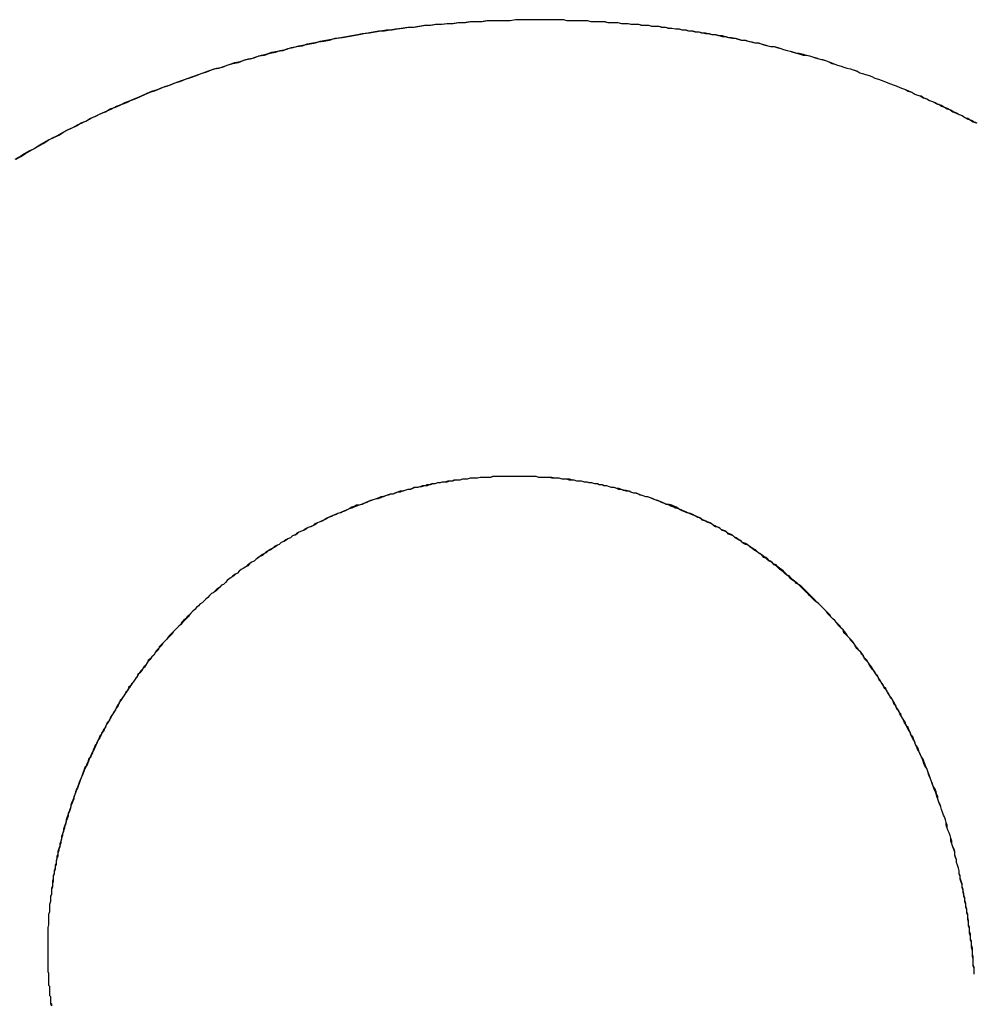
# Model space of a CAD drawing. Extents: x 214 to 2899, y -429 to 1714.
# Tile 43 of 80: x 1038.31 to 1039.33, y 586.29 to 587.35. Entities that reach past the tile are written whole.
import ezdxf

# ---------------------------------------------------------------- set-up
doc = ezdxf.new("R2010")
doc.units = 0
doc.linetypes.add('DURCHGEHEND', pattern=[0])
doc.layers.add('KF_PASSIO_SUB_12_FRONT', color=7, linetype='DURCHGEHEND')

# ---------------------------------------------------------------- blocks, each defined once
blk = doc.blocks.new('KF_PASSIO_SUB_12_FRONT')
at = {"layer": 'KF_PASSIO_SUB_12_FRONT'}
for points in [[(-186.465, -295.928, 0), (-186.46, -295.925, 0), (-186.455, -295.922, 0), (-186.45, -295.919, 0), (-186.445, -295.917, 0), (-186.44, -295.914, 0), (-186.435, -295.911, 0), (-186.43, -295.908, 0), (-186.425, -295.905, 0), (-186.42, -295.903, 0), (-186.415, -295.9, 0), (-186.41, -295.897, 0), (-186.405, -295.895, 0), (-186.399, -295.892, 0), (-186.394, -295.889, 0), (-186.389, -295.887, 0), (-186.384, -295.884, 0), (-186.379, -295.882, 0), (-186.373, -295.879, 0), (-186.368, -295.877, 0), (-186.363, -295.874, 0), (-186.357, -295.872, 0), (-186.352, -295.87, 0), (-186.347, -295.867, 0), (-186.341, -295.865, 0), (-186.336, -295.863, 0), (-186.331, -295.861, 0), (-186.325, -295.858, 0), (-186.32, -295.856, 0), (-186.314, -295.854, 0), (-186.309, -295.852, 0), (-186.304, -295.85, 0), (-186.298, -295.848, 0), (-186.293, -295.846, 0), (-186.287, -295.844, 0), (-186.282, -295.842, 0), (-186.276, -295.84, 0), (-186.27, -295.838, 0), (-186.265, -295.836, 0), (-186.259, -295.834, 0), (-186.254, -295.832, 0), (-186.248, -295.83, 0), (-186.242, -295.829, 0), (-186.237, -295.827, 0), (-186.231, -295.825, 0), (-186.225, -295.824, 0), (-186.22, -295.822, 0), (-186.214, -295.82, 0), (-186.208, -295.819, 0), (-186.203, -295.817, 0), (-186.197, -295.816, 0), (-186.191, -295.814, 0), (-186.185, -295.813, 0), (-186.18, -295.811, 0), (-186.174, -295.81, 0), (-186.168, -295.808, 0), (-186.162, -295.807, 0), (-186.156, -295.806, 0), (-186.151, -295.804, 0), (-186.145, -295.803, 0), (-186.139, -295.802, 0), (-186.133, -295.801, 0), (-186.127, -295.8, 0), (-186.121, -295.798, 0), (-186.115, -295.797, 0), (-186.109, -295.796, 0), (-186.103, -295.795, 0), (-186.097, -295.794, 0), (-186.092, -295.793, 0), (-186.086, -295.792, 0), (-186.08, -295.791, 0), (-186.074, -295.79, 0), (-186.068, -295.79, 0), (-186.062, -295.789, 0), (-186.056, -295.788, 0), (-186.05, -295.787, 0), (-186.043, -295.786, 0), (-186.037, -295.786, 0), (-186.031, -295.785, 0), (-186.025, -295.784, 0), (-186.019, -295.784, 0), (-186.013, -295.783, 0), (-186.007, -295.783, 0), (-186.001, -295.782, 0), (-185.995, -295.782, 0), (-185.989, -295.781, 0), (-185.983, -295.781, 0), (-185.976, -295.78, 0), (-185.97, -295.78, 0), (-185.964, -295.78, 0), (-185.958, -295.779, 0), (-185.952, -295.779, 0), (-185.946, -295.779, 0), (-185.939, -295.779, 0), (-185.933, -295.779, 0), (-185.927, -295.778, 0), (-185.921, -295.778, 0), (-185.915, -295.778, 0), (-185.908, -295.778, 0), (-185.902, -295.778, 0)], [(-186.464, -295.928, 0), (-186.459, -295.925, 0), (-186.454, -295.922, 0), (-186.449, -295.919, 0), (-186.444, -295.916, 0), (-186.439, -295.913, 0), (-186.434, -295.91, 0), (-186.429, -295.907, 0), (-186.424, -295.905, 0), (-186.418, -295.902, 0), (-186.413, -295.899, 0), (-186.408, -295.896, 0), (-186.403, -295.894, 0), (-186.398, -295.891, 0), (-186.393, -295.889, 0), (-186.387, -295.886, 0), (-186.382, -295.883, 0), (-186.377, -295.881, 0), (-186.371, -295.878, 0), (-186.366, -295.876, 0), (-186.361, -295.874, 0), (-186.356, -295.871, 0), (-186.35, -295.869, 0), (-186.345, -295.867, 0), (-186.339, -295.864, 0), (-186.334, -295.862, 0), (-186.329, -295.86, 0), (-186.323, -295.857, 0), (-186.318, -295.855, 0), (-186.312, -295.853, 0), (-186.307, -295.851, 0), (-186.301, -295.849, 0), (-186.296, -295.847, 0), (-186.29, -295.845, 0), (-186.285, -295.843, 0), (-186.279, -295.841, 0), (-186.274, -295.839, 0), (-186.268, -295.837, 0), (-186.263, -295.835, 0), (-186.257, -295.833, 0), (-186.251, -295.831, 0), (-186.246, -295.83, 0), (-186.24, -295.828, 0), (-186.234, -295.826, 0), (-186.229, -295.824, 0), (-186.223, -295.823, 0), (-186.217, -295.821, 0), (-186.212, -295.82, 0), (-186.206, -295.818, 0), (-186.2, -295.816, 0), (-186.195, -295.815, 0), (-186.189, -295.813, 0), (-186.183, -295.812, 0), (-186.177, -295.811, 0), (-186.172, -295.809, 0), (-186.166, -295.808, 0), (-186.16, -295.806, 0), (-186.154, -295.805, 0), (-186.148, -295.804, 0), (-186.142, -295.803, 0), (-186.137, -295.801, 0), (-186.131, -295.8, 0), (-186.125, -295.799, 0), (-186.119, -295.798, 0), (-186.113, -295.797, 0), (-186.107, -295.796, 0), (-186.101, -295.795, 0), (-186.095, -295.794, 0), (-186.09, -295.793, 0), (-186.084, -295.792, 0), (-186.078, -295.791, 0), (-186.072, -295.79, 0), (-186.066, -295.789, 0), (-186.06, -295.789, 0), (-186.054, -295.788, 0), (-186.048, -295.787, 0), (-186.042, -295.786, 0), (-186.036, -295.786, 0), (-186.03, -295.785, 0), (-186.024, -295.784, 0), (-186.018, -295.784, 0), (-186.012, -295.783, 0), (-186.006, -295.783, 0), (-186, -295.782, 0), (-185.994, -295.782, 0), (-185.988, -295.781, 0), (-185.981, -295.781, 0), (-185.975, -295.78, 0), (-185.969, -295.78, 0), (-185.963, -295.78, 0), (-185.957, -295.779, 0), (-185.951, -295.779, 0), (-185.945, -295.779, 0), (-185.939, -295.779, 0), (-185.933, -295.779, 0), (-185.927, -295.778, 0), (-185.92, -295.778, 0), (-185.914, -295.778, 0), (-185.908, -295.778, 0), (-185.902, -295.778, 0)], [(-185.902, -295.778, 0), (-185.898, -295.778, 0), (-185.895, -295.778, 0), (-185.891, -295.778, 0), (-185.887, -295.778, 0), (-185.883, -295.778, 0), (-185.88, -295.778, 0), (-185.876, -295.778, 0), (-185.872, -295.779, 0), (-185.868, -295.779, 0), (-185.865, -295.779, 0), (-185.861, -295.779, 0), (-185.857, -295.779, 0), (-185.854, -295.779, 0), (-185.85, -295.779, 0), (-185.846, -295.78, 0), (-185.842, -295.78, 0), (-185.839, -295.78, 0), (-185.835, -295.78, 0), (-185.831, -295.78, 0), (-185.828, -295.781, 0), (-185.824, -295.781, 0), (-185.82, -295.781, 0), (-185.817, -295.781, 0), (-185.813, -295.782, 0), (-185.809, -295.782, 0), (-185.806, -295.782, 0), (-185.802, -295.783, 0), (-185.798, -295.783, 0), (-185.795, -295.783, 0), (-185.791, -295.784, 0), (-185.787, -295.784, 0), (-185.784, -295.784, 0), (-185.78, -295.785, 0), (-185.777, -295.785, 0), (-185.773, -295.785, 0), (-185.769, -295.786, 0), (-185.766, -295.786, 0), (-185.762, -295.787, 0), (-185.759, -295.787, 0), (-185.755, -295.788, 0), (-185.751, -295.788, 0), (-185.748, -295.789, 0), (-185.744, -295.789, 0), (-185.741, -295.79, 0), (-185.737, -295.79, 0), (-185.733, -295.791, 0), (-185.73, -295.791, 0), (-185.726, -295.792, 0), (-185.723, -295.793, 0), (-185.719, -295.793, 0), (-185.716, -295.794, 0), (-185.712, -295.794, 0), (-185.708, -295.795, 0), (-185.705, -295.796, 0), (-185.701, -295.796, 0), (-185.698, -295.797, 0), (-185.694, -295.798, 0), (-185.691, -295.798, 0), (-185.687, -295.799, 0), (-185.684, -295.8, 0), (-185.68, -295.8, 0), (-185.677, -295.801, 0), (-185.673, -295.802, 0), (-185.67, -295.803, 0), (-185.666, -295.803, 0), (-185.663, -295.804, 0), (-185.659, -295.805, 0), (-185.656, -295.806, 0), (-185.652, -295.807, 0), (-185.649, -295.807, 0), (-185.645, -295.808, 0), (-185.642, -295.809, 0), (-185.639, -295.81, 0), (-185.635, -295.811, 0), (-185.632, -295.812, 0), (-185.628, -295.813, 0), (-185.625, -295.814, 0), (-185.621, -295.815, 0), (-185.618, -295.816, 0), (-185.614, -295.816, 0), (-185.611, -295.817, 0), (-185.608, -295.818, 0), (-185.604, -295.819, 0), (-185.601, -295.82, 0), (-185.597, -295.821, 0), (-185.594, -295.822, 0), (-185.591, -295.823, 0), (-185.587, -295.825, 0), (-185.584, -295.826, 0), (-185.581, -295.827, 0), (-185.577, -295.828, 0), (-185.574, -295.829, 0), (-185.571, -295.83, 0), (-185.567, -295.831, 0), (-185.564, -295.832, 0), (-185.56, -295.833, 0), (-185.557, -295.835, 0), (-185.554, -295.836, 0), (-185.551, -295.837, 0), (-185.547, -295.838, 0), (-185.544, -295.839, 0), (-185.541, -295.841, 0), (-185.537, -295.842, 0), (-185.534, -295.843, 0), (-185.531, -295.844, 0), (-185.527, -295.846, 0), (-185.524, -295.847, 0), (-185.521, -295.848, 0), (-185.518, -295.849, 0), (-185.514, -295.851, 0), (-185.511, -295.852, 0), (-185.508, -295.853, 0), (-185.505, -295.855, 0), (-185.501, -295.856, 0), (-185.498, -295.858, 0), (-185.495, -295.859, 0), (-185.492, -295.86, 0), (-185.489, -295.862, 0), (-185.485, -295.863, 0), (-185.482, -295.865, 0), (-185.479, -295.866, 0), (-185.476, -295.867, 0), (-185.473, -295.869, 0), (-185.469, -295.87, 0), (-185.466, -295.872, 0), (-185.463, -295.873, 0), (-185.46, -295.875, 0), (-185.457, -295.877, 0), (-185.454, -295.878, 0), (-185.45, -295.88, 0), (-185.447, -295.881, 0), (-185.444, -295.883, 0), (-185.441, -295.884, 0), (-185.438, -295.886, 0), (-185.435, -295.888, 0), (-185.432, -295.889, 0)], [(-185.902, -295.778, 0), (-185.898, -295.778, 0), (-185.895, -295.778, 0), (-185.891, -295.778, 0), (-185.887, -295.778, 0), (-185.883, -295.778, 0), (-185.88, -295.778, 0), (-185.876, -295.778, 0), (-185.872, -295.779, 0), (-185.869, -295.779, 0), (-185.865, -295.779, 0), (-185.861, -295.779, 0), (-185.858, -295.779, 0), (-185.854, -295.779, 0), (-185.85, -295.779, 0), (-185.846, -295.78, 0), (-185.843, -295.78, 0), (-185.839, -295.78, 0), (-185.835, -295.78, 0), (-185.832, -295.78, 0), (-185.828, -295.781, 0), (-185.824, -295.781, 0), (-185.821, -295.781, 0), (-185.817, -295.781, 0), (-185.813, -295.782, 0), (-185.81, -295.782, 0), (-185.806, -295.782, 0), (-185.803, -295.783, 0), (-185.799, -295.783, 0), (-185.795, -295.783, 0), (-185.792, -295.784, 0), (-185.788, -295.784, 0), (-185.784, -295.784, 0), (-185.781, -295.785, 0), (-185.777, -295.785, 0), (-185.773, -295.785, 0), (-185.77, -295.786, 0), (-185.766, -295.786, 0), (-185.763, -295.787, 0), (-185.759, -295.787, 0), (-185.755, -295.788, 0), (-185.752, -295.788, 0), (-185.748, -295.789, 0), (-185.745, -295.789, 0), (-185.741, -295.79, 0), (-185.738, -295.79, 0), (-185.734, -295.791, 0), (-185.73, -295.791, 0), (-185.727, -295.792, 0), (-185.723, -295.792, 0), (-185.72, -295.793, 0), (-185.716, -295.794, 0), (-185.713, -295.794, 0), (-185.709, -295.795, 0), (-185.705, -295.795, 0), (-185.702, -295.796, 0), (-185.698, -295.797, 0), (-185.695, -295.797, 0), (-185.691, -295.798, 0), (-185.688, -295.799, 0), (-185.684, -295.8, 0), (-185.681, -295.8, 0), (-185.677, -295.801, 0), (-185.674, -295.802, 0), (-185.67, -295.803, 0), (-185.667, -295.803, 0), (-185.663, -295.804, 0), (-185.66, -295.805, 0), (-185.656, -295.806, 0), (-185.653, -295.807, 0), (-185.649, -295.807, 0), (-185.646, -295.808, 0), (-185.642, -295.809, 0), (-185.639, -295.81, 0), (-185.635, -295.811, 0), (-185.632, -295.812, 0), (-185.629, -295.813, 0), (-185.625, -295.814, 0), (-185.622, -295.814, 0), (-185.618, -295.815, 0), (-185.615, -295.816, 0), (-185.611, -295.817, 0), (-185.608, -295.818, 0), (-185.605, -295.819, 0), (-185.601, -295.82, 0), (-185.598, -295.821, 0), (-185.594, -295.822, 0), (-185.591, -295.823, 0), (-185.588, -295.824, 0), (-185.584, -295.826, 0), (-185.581, -295.827, 0), (-185.577, -295.828, 0), (-185.574, -295.829, 0), (-185.571, -295.83, 0), (-185.567, -295.831, 0), (-185.564, -295.832, 0), (-185.561, -295.833, 0), (-185.557, -295.835, 0), (-185.554, -295.836, 0), (-185.551, -295.837, 0), (-185.547, -295.838, 0), (-185.544, -295.839, 0), (-185.541, -295.841, 0), (-185.537, -295.842, 0), (-185.534, -295.843, 0), (-185.531, -295.844, 0), (-185.527, -295.846, 0), (-185.524, -295.847, 0), (-185.521, -295.848, 0), (-185.518, -295.849, 0), (-185.514, -295.851, 0), (-185.511, -295.852, 0), (-185.508, -295.853, 0), (-185.504, -295.855, 0), (-185.501, -295.856, 0), (-185.498, -295.858, 0), (-185.495, -295.859, 0), (-185.491, -295.86, 0), (-185.488, -295.862, 0), (-185.485, -295.863, 0), (-185.482, -295.865, 0), (-185.479, -295.866, 0), (-185.475, -295.868, 0), (-185.472, -295.869, 0), (-185.469, -295.871, 0), (-185.466, -295.872, 0), (-185.463, -295.874, 0), (-185.459, -295.875, 0), (-185.456, -295.877, 0), (-185.453, -295.878, 0), (-185.45, -295.88, 0), (-185.447, -295.881, 0), (-185.444, -295.883, 0), (-185.441, -295.885, 0), (-185.437, -295.886, 0), (-185.434, -295.888, 0), (-185.431, -295.889, 0)], [(-185.93, -296.269, 0), (-185.932, -296.269, 0), (-185.935, -296.269, 0), (-185.938, -296.269, 0), (-185.941, -296.269, 0), (-185.943, -296.269, 0), (-185.946, -296.269, 0), (-185.949, -296.269, 0), (-185.952, -296.269, 0), (-185.954, -296.27, 0), (-185.957, -296.27, 0), (-185.96, -296.27, 0), (-185.963, -296.27, 0), (-185.965, -296.27, 0), (-185.968, -296.271, 0), (-185.971, -296.271, 0), (-185.974, -296.271, 0), (-185.976, -296.271, 0), (-185.979, -296.272, 0), (-185.982, -296.272, 0), (-185.984, -296.272, 0), (-185.987, -296.273, 0), (-185.99, -296.273, 0), (-185.993, -296.273, 0), (-185.995, -296.274, 0), (-185.998, -296.274, 0), (-186.001, -296.275, 0), (-186.003, -296.275, 0), (-186.006, -296.275, 0), (-186.009, -296.276, 0), (-186.011, -296.276, 0), (-186.014, -296.277, 0), (-186.017, -296.277, 0), (-186.02, -296.278, 0), (-186.022, -296.279, 0), (-186.025, -296.279, 0), (-186.028, -296.28, 0), (-186.03, -296.28, 0), (-186.033, -296.281, 0), (-186.036, -296.281, 0), (-186.038, -296.282, 0), (-186.041, -296.283, 0), (-186.043, -296.283, 0), (-186.046, -296.284, 0), (-186.049, -296.285, 0), (-186.051, -296.286, 0), (-186.054, -296.286, 0), (-186.057, -296.287, 0), (-186.059, -296.288, 0), (-186.062, -296.288, 0), (-186.065, -296.289, 0), (-186.067, -296.29, 0), (-186.07, -296.291, 0), (-186.072, -296.292, 0), (-186.075, -296.293, 0), (-186.077, -296.293, 0), (-186.08, -296.294, 0), (-186.083, -296.295, 0), (-186.085, -296.296, 0), (-186.088, -296.297, 0), (-186.09, -296.298, 0), (-186.093, -296.299, 0), (-186.095, -296.3, 0), (-186.098, -296.301, 0), (-186.101, -296.302, 0), (-186.103, -296.303, 0), (-186.106, -296.304, 0), (-186.108, -296.305, 0), (-186.111, -296.306, 0), (-186.113, -296.307, 0), (-186.116, -296.308, 0), (-186.118, -296.309, 0), (-186.121, -296.31, 0), (-186.123, -296.311, 0), (-186.126, -296.312, 0), (-186.128, -296.313, 0), (-186.131, -296.315, 0), (-186.133, -296.316, 0), (-186.136, -296.317, 0), (-186.138, -296.318, 0), (-186.14, -296.319, 0), (-186.143, -296.321, 0), (-186.145, -296.322, 0), (-186.148, -296.323, 0), (-186.15, -296.324, 0), (-186.153, -296.326, 0), (-186.155, -296.327, 0), (-186.157, -296.328, 0), (-186.16, -296.329, 0), (-186.162, -296.331, 0), (-186.165, -296.332, 0), (-186.167, -296.333, 0), (-186.169, -296.335, 0), (-186.172, -296.336, 0), (-186.174, -296.338, 0), (-186.176, -296.339, 0), (-186.179, -296.34, 0), (-186.181, -296.342, 0), (-186.183, -296.343, 0), (-186.186, -296.345, 0), (-186.188, -296.346, 0), (-186.19, -296.348, 0), (-186.193, -296.349, 0), (-186.195, -296.351, 0), (-186.197, -296.352, 0), (-186.199, -296.354, 0), (-186.202, -296.355, 0), (-186.204, -296.357, 0), (-186.206, -296.358, 0), (-186.208, -296.36, 0), (-186.211, -296.361, 0), (-186.213, -296.363, 0), (-186.215, -296.365, 0), (-186.217, -296.366, 0), (-186.22, -296.368, 0), (-186.222, -296.369, 0), (-186.224, -296.371, 0), (-186.226, -296.373, 0), (-186.228, -296.374, 0), (-186.23, -296.376, 0), (-186.233, -296.378, 0), (-186.235, -296.379, 0), (-186.237, -296.381, 0), (-186.239, -296.383, 0), (-186.241, -296.385, 0), (-186.243, -296.386, 0), (-186.245, -296.388, 0), (-186.247, -296.39, 0), (-186.249, -296.392, 0), (-186.252, -296.394, 0), (-186.254, -296.395, 0), (-186.256, -296.397, 0), (-186.258, -296.399, 0), (-186.26, -296.401, 0), (-186.262, -296.403, 0), (-186.264, -296.405, 0), (-186.266, -296.406, 0), (-186.268, -296.408, 0), (-186.27, -296.41, 0), (-186.272, -296.412, 0), (-186.274, -296.414, 0), (-186.276, -296.416, 0), (-186.278, -296.418, 0), (-186.279, -296.42, 0), (-186.281, -296.422, 0), (-186.283, -296.424, 0), (-186.285, -296.426, 0), (-186.287, -296.428, 0), (-186.289, -296.43, 0), (-186.291, -296.432, 0), (-186.293, -296.434, 0), (-186.295, -296.436, 0), (-186.296, -296.438, 0), (-186.298, -296.44, 0), (-186.3, -296.442, 0), (-186.302, -296.444, 0), (-186.304, -296.446, 0), (-186.306, -296.448, 0), (-186.307, -296.45, 0), (-186.309, -296.452, 0), (-186.311, -296.454, 0), (-186.313, -296.456, 0), (-186.314, -296.458, 0), (-186.316, -296.461, 0), (-186.318, -296.463, 0), (-186.319, -296.465, 0), (-186.321, -296.467, 0), (-186.323, -296.469, 0), (-186.324, -296.471, 0), (-186.326, -296.474, 0), (-186.328, -296.476, 0), (-186.329, -296.478, 0), (-186.331, -296.48, 0), (-186.333, -296.482, 0), (-186.334, -296.485, 0), (-186.336, -296.487, 0), (-186.337, -296.489, 0), (-186.339, -296.491, 0), (-186.341, -296.494, 0), (-186.342, -296.496, 0), (-186.344, -296.498, 0), (-186.345, -296.5, 0), (-186.347, -296.503, 0), (-186.348, -296.505, 0), (-186.35, -296.507, 0), (-186.351, -296.51, 0), (-186.353, -296.512, 0), (-186.354, -296.514, 0), (-186.355, -296.517, 0), (-186.357, -296.519, 0), (-186.358, -296.521, 0), (-186.36, -296.524, 0), (-186.361, -296.526, 0), (-186.362, -296.528, 0), (-186.364, -296.531, 0), (-186.365, -296.533, 0), (-186.367, -296.536, 0), (-186.368, -296.538, 0), (-186.369, -296.54, 0), (-186.37, -296.543, 0), (-186.372, -296.545, 0), (-186.373, -296.548, 0), (-186.374, -296.55, 0), (-186.376, -296.553, 0), (-186.377, -296.555, 0), (-186.378, -296.557, 0), (-186.379, -296.56, 0), (-186.38, -296.562, 0), (-186.382, -296.565, 0), (-186.383, -296.567, 0), (-186.384, -296.57, 0), (-186.385, -296.572, 0), (-186.386, -296.575, 0), (-186.387, -296.577, 0), (-186.388, -296.58, 0), (-186.39, -296.582, 0), (-186.391, -296.585, 0), (-186.392, -296.587, 0), (-186.393, -296.59, 0), (-186.394, -296.593, 0), (-186.395, -296.595, 0), (-186.396, -296.598, 0), (-186.397, -296.6, 0), (-186.398, -296.603, 0), (-186.399, -296.605, 0), (-186.4, -296.608, 0), (-186.401, -296.611, 0), (-186.402, -296.613, 0), (-186.402, -296.616, 0), (-186.403, -296.618, 0), (-186.404, -296.621, 0), (-186.405, -296.623, 0), (-186.406, -296.626, 0), (-186.407, -296.629, 0), (-186.408, -296.631, 0), (-186.408, -296.634, 0), (-186.409, -296.637, 0), (-186.41, -296.639, 0), (-186.411, -296.642, 0), (-186.412, -296.645, 0), (-186.412, -296.647, 0), (-186.413, -296.65, 0), (-186.414, -296.653, 0), (-186.414, -296.655, 0), (-186.415, -296.658, 0), (-186.416, -296.661, 0), (-186.416, -296.663, 0), (-186.417, -296.666, 0), (-186.418, -296.669, 0), (-186.418, -296.671, 0), (-186.419, -296.674, 0), (-186.419, -296.677, 0), (-186.42, -296.679, 0), (-186.421, -296.682, 0), (-186.421, -296.685, 0), (-186.422, -296.687, 0), (-186.422, -296.69, 0), (-186.423, -296.693, 0), (-186.423, -296.696, 0), (-186.424, -296.698, 0), (-186.424, -296.701, 0), (-186.424, -296.704, 0), (-186.425, -296.707, 0), (-186.425, -296.709, 0), (-186.426, -296.712, 0), (-186.426, -296.715, 0), (-186.426, -296.718, 0), (-186.427, -296.72, 0), (-186.427, -296.723, 0), (-186.427, -296.726, 0), (-186.428, -296.729, 0), (-186.428, -296.731, 0), (-186.428, -296.734, 0), (-186.428, -296.737, 0), (-186.429, -296.74, 0), (-186.429, -296.742, 0), (-186.429, -296.745, 0), (-186.429, -296.748, 0), (-186.429, -296.751, 0), (-186.43, -296.754, 0), (-186.43, -296.756, 0), (-186.43, -296.759, 0), (-186.43, -296.762, 0), (-186.43, -296.765, 0), (-186.43, -296.767, 0), (-186.43, -296.77, 0), (-186.43, -296.773, 0), (-186.43, -296.776, 0)], [(-185.93, -296.269, 0), (-185.932, -296.269, 0), (-185.935, -296.269, 0), (-185.938, -296.269, 0), (-185.941, -296.269, 0), (-185.943, -296.269, 0), (-185.946, -296.269, 0), (-185.949, -296.269, 0), (-185.951, -296.269, 0), (-185.954, -296.27, 0), (-185.957, -296.27, 0), (-185.96, -296.27, 0), (-185.962, -296.27, 0), (-185.965, -296.27, 0), (-185.968, -296.271, 0), (-185.971, -296.271, 0), (-185.973, -296.271, 0), (-185.976, -296.271, 0), (-185.979, -296.272, 0), (-185.981, -296.272, 0), (-185.984, -296.272, 0), (-185.987, -296.273, 0), (-185.989, -296.273, 0), (-185.992, -296.273, 0), (-185.995, -296.274, 0), (-185.998, -296.274, 0), (-186, -296.274, 0), (-186.003, -296.275, 0), (-186.006, -296.275, 0), (-186.008, -296.276, 0), (-186.011, -296.276, 0), (-186.014, -296.277, 0), (-186.016, -296.277, 0), (-186.019, -296.278, 0), (-186.022, -296.278, 0), (-186.024, -296.279, 0), (-186.027, -296.279, 0), (-186.03, -296.28, 0), (-186.032, -296.281, 0), (-186.035, -296.281, 0), (-186.038, -296.282, 0), (-186.04, -296.283, 0), (-186.043, -296.283, 0), (-186.046, -296.284, 0), (-186.048, -296.285, 0), (-186.051, -296.285, 0), (-186.054, -296.286, 0), (-186.056, -296.287, 0), (-186.059, -296.288, 0), (-186.061, -296.288, 0), (-186.064, -296.289, 0), (-186.067, -296.29, 0), (-186.069, -296.291, 0), (-186.072, -296.291, 0), (-186.074, -296.292, 0), (-186.077, -296.293, 0), (-186.08, -296.294, 0), (-186.082, -296.295, 0), (-186.085, -296.296, 0), (-186.087, -296.297, 0), (-186.09, -296.298, 0), (-186.092, -296.299, 0), (-186.095, -296.3, 0), (-186.098, -296.3, 0), (-186.1, -296.301, 0), (-186.103, -296.302, 0), (-186.105, -296.303, 0), (-186.108, -296.305, 0), (-186.11, -296.306, 0), (-186.113, -296.307, 0), (-186.115, -296.308, 0), (-186.118, -296.309, 0), (-186.12, -296.31, 0), (-186.123, -296.311, 0), (-186.125, -296.312, 0), (-186.128, -296.313, 0), (-186.13, -296.314, 0), (-186.133, -296.316, 0), (-186.135, -296.317, 0), (-186.138, -296.318, 0), (-186.14, -296.319, 0), (-186.143, -296.32, 0), (-186.145, -296.322, 0), (-186.147, -296.323, 0), (-186.15, -296.324, 0), (-186.152, -296.325, 0), (-186.155, -296.327, 0), (-186.157, -296.328, 0), (-186.16, -296.329, 0), (-186.162, -296.33, 0), (-186.164, -296.332, 0), (-186.167, -296.333, 0), (-186.169, -296.335, 0), (-186.172, -296.336, 0), (-186.174, -296.337, 0), (-186.176, -296.339, 0), (-186.179, -296.34, 0), (-186.181, -296.342, 0), (-186.183, -296.343, 0), (-186.186, -296.344, 0), (-186.188, -296.346, 0), (-186.19, -296.347, 0), (-186.193, -296.349, 0), (-186.195, -296.35, 0), (-186.197, -296.352, 0), (-186.199, -296.353, 0), (-186.202, -296.355, 0), (-186.204, -296.356, 0), (-186.206, -296.358, 0), (-186.208, -296.36, 0), (-186.211, -296.361, 0), (-186.213, -296.363, 0), (-186.215, -296.364, 0), (-186.217, -296.366, 0), (-186.22, -296.368, 0), (-186.222, -296.369, 0), (-186.224, -296.371, 0), (-186.226, -296.373, 0), (-186.228, -296.374, 0), (-186.231, -296.376, 0), (-186.233, -296.378, 0), (-186.235, -296.379, 0), (-186.237, -296.381, 0), (-186.239, -296.383, 0), (-186.241, -296.385, 0), (-186.243, -296.386, 0), (-186.245, -296.388, 0), (-186.248, -296.39, 0), (-186.25, -296.392, 0), (-186.252, -296.394, 0), (-186.254, -296.395, 0), (-186.256, -296.397, 0), (-186.258, -296.399, 0), (-186.26, -296.401, 0), (-186.262, -296.403, 0), (-186.264, -296.405, 0), (-186.266, -296.406, 0), (-186.268, -296.408, 0), (-186.27, -296.41, 0), (-186.272, -296.412, 0), (-186.274, -296.414, 0), (-186.276, -296.416, 0), (-186.278, -296.418, 0), (-186.28, -296.42, 0), (-186.282, -296.422, 0), (-186.284, -296.424, 0), (-186.286, -296.426, 0), (-186.287, -296.428, 0), (-186.289, -296.43, 0), (-186.291, -296.432, 0), (-186.293, -296.434, 0), (-186.295, -296.436, 0), (-186.297, -296.438, 0), (-186.299, -296.44, 0), (-186.301, -296.442, 0), (-186.302, -296.444, 0), (-186.304, -296.446, 0), (-186.306, -296.448, 0), (-186.308, -296.45, 0), (-186.31, -296.452, 0), (-186.311, -296.455, 0), (-186.313, -296.457, 0), (-186.315, -296.459, 0), (-186.316, -296.461, 0), (-186.318, -296.463, 0), (-186.32, -296.465, 0), (-186.322, -296.467, 0), (-186.323, -296.47, 0), (-186.325, -296.472, 0), (-186.327, -296.474, 0), (-186.328, -296.476, 0), (-186.33, -296.478, 0), (-186.332, -296.481, 0), (-186.333, -296.483, 0), (-186.335, -296.485, 0), (-186.336, -296.487, 0), (-186.338, -296.49, 0), (-186.34, -296.492, 0), (-186.341, -296.494, 0), (-186.343, -296.496, 0), (-186.344, -296.499, 0), (-186.346, -296.501, 0), (-186.347, -296.503, 0), (-186.349, -296.506, 0), (-186.35, -296.508, 0), (-186.352, -296.51, 0), (-186.353, -296.513, 0), (-186.355, -296.515, 0), (-186.356, -296.517, 0), (-186.357, -296.52, 0), (-186.359, -296.522, 0), (-186.36, -296.524, 0), (-186.362, -296.527, 0), (-186.363, -296.529, 0), (-186.364, -296.532, 0), (-186.366, -296.534, 0), (-186.367, -296.536, 0), (-186.368, -296.539, 0), (-186.37, -296.541, 0), (-186.371, -296.544, 0), (-186.372, -296.546, 0), (-186.374, -296.548, 0), (-186.375, -296.551, 0), (-186.376, -296.553, 0), (-186.377, -296.556, 0), (-186.379, -296.558, 0), (-186.38, -296.561, 0), (-186.381, -296.563, 0), (-186.382, -296.566, 0), (-186.383, -296.568, 0), (-186.384, -296.571, 0), (-186.386, -296.573, 0), (-186.387, -296.576, 0), (-186.388, -296.578, 0), (-186.389, -296.581, 0), (-186.39, -296.583, 0), (-186.391, -296.586, 0), (-186.392, -296.588, 0), (-186.393, -296.591, 0), (-186.394, -296.593, 0), (-186.395, -296.596, 0), (-186.396, -296.599, 0), (-186.397, -296.601, 0), (-186.398, -296.604, 0), (-186.399, -296.606, 0), (-186.4, -296.609, 0), (-186.401, -296.611, 0), (-186.402, -296.614, 0), (-186.403, -296.617, 0), (-186.404, -296.619, 0), (-186.405, -296.622, 0), (-186.405, -296.624, 0), (-186.406, -296.627, 0), (-186.407, -296.63, 0), (-186.408, -296.632, 0), (-186.409, -296.635, 0), (-186.41, -296.638, 0), (-186.41, -296.64, 0), (-186.411, -296.643, 0), (-186.412, -296.645, 0), (-186.413, -296.648, 0), (-186.413, -296.651, 0), (-186.414, -296.653, 0), (-186.415, -296.656, 0), (-186.415, -296.659, 0), (-186.416, -296.661, 0), (-186.417, -296.664, 0), (-186.417, -296.667, 0), (-186.418, -296.669, 0), (-186.419, -296.672, 0), (-186.419, -296.675, 0), (-186.42, -296.677, 0), (-186.42, -296.68, 0), (-186.421, -296.683, 0), (-186.421, -296.686, 0), (-186.422, -296.688, 0), (-186.422, -296.691, 0), (-186.423, -296.694, 0), (-186.423, -296.696, 0), (-186.424, -296.699, 0), (-186.424, -296.702, 0), (-186.425, -296.704, 0), (-186.425, -296.707, 0), (-186.425, -296.71, 0), (-186.426, -296.713, 0), (-186.426, -296.715, 0), (-186.426, -296.718, 0), (-186.427, -296.721, 0), (-186.427, -296.724, 0), (-186.427, -296.726, 0), (-186.428, -296.729, 0), (-186.428, -296.732, 0), (-186.428, -296.735, 0), (-186.428, -296.737, 0), (-186.429, -296.74, 0), (-186.429, -296.743, 0), (-186.429, -296.746, 0), (-186.429, -296.748, 0), (-186.429, -296.751, 0), (-186.43, -296.754, 0), (-186.43, -296.757, 0), (-186.43, -296.759, 0), (-186.43, -296.762, 0), (-186.43, -296.765, 0), (-186.43, -296.768, 0), (-186.43, -296.77, 0), (-186.43, -296.773, 0), (-186.43, -296.776, 0)], [(-185.434, -296.804, 0), (-185.434, -296.801, 0), (-185.434, -296.797, 0), (-185.435, -296.794, 0), (-185.435, -296.791, 0), (-185.435, -296.788, 0), (-185.436, -296.785, 0), (-185.436, -296.782, 0), (-185.436, -296.779, 0), (-185.437, -296.775, 0), (-185.437, -296.772, 0), (-185.437, -296.769, 0), (-185.438, -296.766, 0), (-185.438, -296.763, 0), (-185.439, -296.76, 0), (-185.439, -296.757, 0), (-185.439, -296.754, 0), (-185.44, -296.751, 0), (-185.44, -296.748, 0), (-185.441, -296.745, 0), (-185.441, -296.741, 0), (-185.442, -296.738, 0), (-185.442, -296.735, 0), (-185.443, -296.732, 0), (-185.443, -296.729, 0), (-185.444, -296.726, 0), (-185.444, -296.723, 0), (-185.445, -296.72, 0), (-185.445, -296.717, 0), (-185.446, -296.714, 0), (-185.447, -296.711, 0), (-185.447, -296.708, 0), (-185.448, -296.705, 0), (-185.449, -296.702, 0), (-185.449, -296.699, 0), (-185.45, -296.696, 0), (-185.45, -296.693, 0), (-185.451, -296.69, 0), (-185.452, -296.687, 0), (-185.453, -296.684, 0), (-185.453, -296.681, 0), (-185.454, -296.679, 0), (-185.455, -296.676, 0), (-185.455, -296.673, 0), (-185.456, -296.67, 0), (-185.457, -296.667, 0), (-185.458, -296.664, 0), (-185.459, -296.661, 0), (-185.459, -296.658, 0), (-185.46, -296.655, 0), (-185.461, -296.652, 0), (-185.462, -296.65, 0), (-185.463, -296.647, 0), (-185.464, -296.644, 0), (-185.464, -296.641, 0), (-185.465, -296.638, 0), (-185.466, -296.635, 0), (-185.467, -296.633, 0), (-185.468, -296.63, 0), (-185.469, -296.627, 0), (-185.47, -296.624, 0), (-185.471, -296.621, 0), (-185.472, -296.619, 0), (-185.473, -296.616, 0), (-185.474, -296.613, 0), (-185.475, -296.61, 0), (-185.476, -296.607, 0), (-185.477, -296.605, 0), (-185.478, -296.602, 0), (-185.479, -296.599, 0), (-185.48, -296.597, 0), (-185.481, -296.594, 0), (-185.482, -296.591, 0), (-185.483, -296.588, 0), (-185.484, -296.586, 0), (-185.485, -296.583, 0), (-185.487, -296.58, 0), (-185.488, -296.578, 0), (-185.489, -296.575, 0), (-185.49, -296.572, 0), (-185.491, -296.57, 0), (-185.492, -296.567, 0), (-185.494, -296.564, 0), (-185.495, -296.562, 0), (-185.496, -296.559, 0), (-185.497, -296.557, 0), (-185.498, -296.554, 0), (-185.5, -296.551, 0), (-185.501, -296.549, 0), (-185.502, -296.546, 0), (-185.503, -296.544, 0), (-185.505, -296.541, 0), (-185.506, -296.539, 0), (-185.507, -296.536, 0), (-185.509, -296.534, 0), (-185.51, -296.531, 0), (-185.511, -296.529, 0), (-185.513, -296.526, 0), (-185.514, -296.524, 0), (-185.515, -296.521, 0), (-185.517, -296.519, 0), (-185.518, -296.516, 0), (-185.52, -296.514, 0), (-185.521, -296.511, 0), (-185.522, -296.509, 0), (-185.524, -296.507, 0), (-185.525, -296.504, 0), (-185.527, -296.502, 0), (-185.528, -296.499, 0), (-185.53, -296.497, 0), (-185.531, -296.495, 0), (-185.533, -296.492, 0), (-185.534, -296.49, 0), (-185.536, -296.488, 0), (-185.537, -296.485, 0), (-185.539, -296.483, 0), (-185.54, -296.481, 0), (-185.542, -296.478, 0), (-185.544, -296.476, 0), (-185.545, -296.474, 0), (-185.547, -296.471, 0), (-185.548, -296.469, 0), (-185.55, -296.467, 0), (-185.552, -296.465, 0), (-185.553, -296.462, 0), (-185.555, -296.46, 0), (-185.556, -296.458, 0), (-185.558, -296.456, 0), (-185.56, -296.454, 0), (-185.562, -296.451, 0), (-185.563, -296.449, 0), (-185.565, -296.447, 0), (-185.567, -296.445, 0), (-185.568, -296.443, 0), (-185.57, -296.441, 0), (-185.572, -296.439, 0), (-185.574, -296.437, 0), (-185.575, -296.434, 0), (-185.577, -296.432, 0), (-185.579, -296.43, 0), (-185.581, -296.428, 0), (-185.582, -296.426, 0), (-185.584, -296.424, 0), (-185.586, -296.422, 0), (-185.588, -296.42, 0), (-185.59, -296.418, 0), (-185.592, -296.416, 0), (-185.593, -296.414, 0), (-185.595, -296.412, 0), (-185.597, -296.41, 0), (-185.599, -296.408, 0), (-185.601, -296.406, 0), (-185.603, -296.404, 0), (-185.605, -296.403, 0), (-185.607, -296.401, 0), (-185.609, -296.399, 0), (-185.611, -296.397, 0), (-185.613, -296.395, 0), (-185.615, -296.393, 0), (-185.617, -296.391, 0), (-185.619, -296.389, 0), (-185.62, -296.388, 0), (-185.622, -296.386, 0), (-185.624, -296.384, 0), (-185.627, -296.382, 0), (-185.629, -296.381, 0), (-185.631, -296.379, 0), (-185.633, -296.377, 0), (-185.635, -296.375, 0), (-185.637, -296.374, 0), (-185.639, -296.372, 0), (-185.641, -296.37, 0), (-185.643, -296.369, 0), (-185.645, -296.367, 0), (-185.647, -296.365, 0), (-185.649, -296.364, 0), (-185.651, -296.362, 0), (-185.653, -296.36, 0), (-185.656, -296.359, 0), (-185.658, -296.357, 0), (-185.66, -296.356, 0), (-185.662, -296.354, 0), (-185.664, -296.352, 0), (-185.666, -296.351, 0), (-185.669, -296.349, 0), (-185.671, -296.348, 0), (-185.673, -296.346, 0), (-185.675, -296.345, 0), (-185.677, -296.343, 0), (-185.68, -296.342, 0), (-185.682, -296.341, 0), (-185.684, -296.339, 0), (-185.686, -296.338, 0), (-185.689, -296.336, 0), (-185.691, -296.335, 0), (-185.693, -296.333, 0), (-185.695, -296.332, 0), (-185.698, -296.331, 0), (-185.7, -296.329, 0), (-185.702, -296.328, 0), (-185.705, -296.327, 0), (-185.707, -296.325, 0), (-185.709, -296.324, 0), (-185.712, -296.323, 0), (-185.714, -296.322, 0), (-185.716, -296.32, 0), (-185.719, -296.319, 0), (-185.721, -296.318, 0), (-185.723, -296.317, 0), (-185.726, -296.316, 0), (-185.728, -296.314, 0), (-185.731, -296.313, 0), (-185.733, -296.312, 0), (-185.735, -296.311, 0), (-185.738, -296.31, 0), (-185.74, -296.309, 0), (-185.743, -296.308, 0), (-185.745, -296.307, 0), (-185.748, -296.306, 0), (-185.75, -296.305, 0), (-185.752, -296.304, 0), (-185.755, -296.303, 0), (-185.757, -296.302, 0), (-185.76, -296.301, 0), (-185.762, -296.3, 0), (-185.765, -296.299, 0), (-185.767, -296.298, 0), (-185.77, -296.297, 0), (-185.772, -296.296, 0), (-185.775, -296.295, 0), (-185.777, -296.294, 0), (-185.78, -296.293, 0), (-185.782, -296.292, 0), (-185.785, -296.291, 0), (-185.787, -296.291, 0), (-185.79, -296.29, 0), (-185.793, -296.289, 0), (-185.795, -296.288, 0), (-185.798, -296.287, 0), (-185.8, -296.287, 0), (-185.803, -296.286, 0), (-185.805, -296.285, 0), (-185.808, -296.285, 0), (-185.811, -296.284, 0), (-185.813, -296.283, 0), (-185.816, -296.283, 0), (-185.818, -296.282, 0), (-185.821, -296.281, 0), (-185.824, -296.281, 0), (-185.826, -296.28, 0), (-185.829, -296.279, 0), (-185.832, -296.279, 0), (-185.834, -296.278, 0), (-185.837, -296.278, 0), (-185.839, -296.277, 0), (-185.842, -296.277, 0), (-185.845, -296.276, 0), (-185.847, -296.276, 0), (-185.85, -296.275, 0), (-185.853, -296.275, 0), (-185.856, -296.274, 0), (-185.858, -296.274, 0), (-185.861, -296.274, 0), (-185.864, -296.273, 0), (-185.866, -296.273, 0), (-185.869, -296.273, 0), (-185.872, -296.272, 0), (-185.874, -296.272, 0), (-185.877, -296.272, 0), (-185.88, -296.271, 0), (-185.883, -296.271, 0), (-185.885, -296.271, 0), (-185.888, -296.271, 0), (-185.891, -296.27, 0), (-185.894, -296.27, 0), (-185.896, -296.27, 0), (-185.899, -296.27, 0), (-185.902, -296.27, 0), (-185.905, -296.269, 0), (-185.907, -296.269, 0), (-185.91, -296.269, 0), (-185.913, -296.269, 0), (-185.916, -296.269, 0), (-185.918, -296.269, 0), (-185.921, -296.269, 0), (-185.924, -296.269, 0), (-185.927, -296.269, 0), (-185.93, -296.269, 0)], [(-185.434, -296.804, 0), (-185.434, -296.801, 0), (-185.434, -296.798, 0), (-185.435, -296.795, 0), (-185.435, -296.791, 0), (-185.435, -296.788, 0), (-185.435, -296.785, 0), (-185.436, -296.782, 0), (-185.436, -296.779, 0), (-185.436, -296.776, 0), (-185.437, -296.773, 0), (-185.437, -296.77, 0), (-185.438, -296.767, 0), (-185.438, -296.764, 0), (-185.438, -296.761, 0), (-185.439, -296.758, 0), (-185.439, -296.755, 0), (-185.44, -296.752, 0), (-185.44, -296.749, 0), (-185.44, -296.746, 0), (-185.441, -296.743, 0), (-185.441, -296.74, 0), (-185.442, -296.737, 0), (-185.442, -296.734, 0), (-185.443, -296.731, 0), (-185.443, -296.728, 0), (-185.444, -296.725, 0), (-185.444, -296.722, 0), (-185.445, -296.719, 0), (-185.446, -296.716, 0), (-185.446, -296.713, 0), (-185.447, -296.71, 0), (-185.447, -296.707, 0), (-185.448, -296.704, 0), (-185.449, -296.701, 0), (-185.449, -296.698, 0), (-185.45, -296.696, 0), (-185.45, -296.693, 0), (-185.451, -296.69, 0), (-185.452, -296.687, 0), (-185.453, -296.684, 0), (-185.453, -296.681, 0), (-185.454, -296.678, 0), (-185.455, -296.675, 0), (-185.455, -296.672, 0), (-185.456, -296.669, 0), (-185.457, -296.667, 0), (-185.458, -296.664, 0), (-185.458, -296.661, 0), (-185.459, -296.658, 0), (-185.46, -296.655, 0), (-185.461, -296.652, 0), (-185.462, -296.65, 0), (-185.463, -296.647, 0), (-185.463, -296.644, 0), (-185.464, -296.641, 0), (-185.465, -296.638, 0), (-185.466, -296.635, 0), (-185.467, -296.633, 0), (-185.468, -296.63, 0), (-185.469, -296.627, 0), (-185.47, -296.624, 0), (-185.471, -296.622, 0), (-185.472, -296.619, 0), (-185.473, -296.616, 0), (-185.473, -296.613, 0), (-185.474, -296.611, 0), (-185.475, -296.608, 0), (-185.476, -296.605, 0), (-185.478, -296.602, 0), (-185.479, -296.6, 0), (-185.48, -296.597, 0), (-185.481, -296.594, 0), (-185.482, -296.592, 0), (-185.483, -296.589, 0), (-185.484, -296.586, 0), (-185.485, -296.583, 0), (-185.486, -296.581, 0), (-185.487, -296.578, 0), (-185.488, -296.575, 0), (-185.489, -296.573, 0), (-185.491, -296.57, 0), (-185.492, -296.568, 0), (-185.493, -296.565, 0), (-185.494, -296.562, 0), (-185.495, -296.56, 0), (-185.497, -296.557, 0), (-185.498, -296.555, 0), (-185.499, -296.552, 0), (-185.5, -296.549, 0), (-185.502, -296.547, 0), (-185.503, -296.544, 0), (-185.504, -296.542, 0), (-185.505, -296.539, 0), (-185.507, -296.537, 0), (-185.508, -296.534, 0), (-185.509, -296.532, 0), (-185.511, -296.529, 0), (-185.512, -296.527, 0), (-185.513, -296.524, 0), (-185.515, -296.522, 0), (-185.516, -296.519, 0), (-185.518, -296.517, 0), (-185.519, -296.514, 0), (-185.52, -296.512, 0), (-185.522, -296.509, 0), (-185.523, -296.507, 0), (-185.525, -296.505, 0), (-185.526, -296.502, 0), (-185.528, -296.5, 0), (-185.529, -296.497, 0), (-185.531, -296.495, 0), (-185.532, -296.493, 0), (-185.534, -296.49, 0), (-185.535, -296.488, 0), (-185.537, -296.486, 0), (-185.538, -296.483, 0), (-185.54, -296.481, 0), (-185.541, -296.479, 0), (-185.543, -296.476, 0), (-185.544, -296.474, 0), (-185.546, -296.472, 0), (-185.548, -296.469, 0), (-185.549, -296.467, 0), (-185.551, -296.465, 0), (-185.553, -296.463, 0), (-185.554, -296.46, 0), (-185.556, -296.458, 0), (-185.558, -296.456, 0), (-185.559, -296.454, 0), (-185.561, -296.452, 0), (-185.563, -296.449, 0), (-185.564, -296.447, 0), (-185.566, -296.445, 0), (-185.568, -296.443, 0), (-185.57, -296.441, 0), (-185.571, -296.439, 0), (-185.573, -296.436, 0), (-185.575, -296.434, 0), (-185.577, -296.432, 0), (-185.578, -296.43, 0), (-185.58, -296.428, 0), (-185.582, -296.426, 0), (-185.584, -296.424, 0), (-185.586, -296.422, 0), (-185.588, -296.42, 0), (-185.589, -296.418, 0), (-185.591, -296.416, 0), (-185.593, -296.414, 0), (-185.595, -296.412, 0), (-185.597, -296.41, 0), (-185.599, -296.408, 0), (-185.601, -296.406, 0), (-185.603, -296.404, 0), (-185.605, -296.402, 0), (-185.607, -296.4, 0), (-185.609, -296.398, 0), (-185.611, -296.396, 0), (-185.612, -296.395, 0), (-185.614, -296.393, 0), (-185.616, -296.391, 0), (-185.618, -296.389, 0), (-185.62, -296.387, 0), (-185.623, -296.385, 0), (-185.625, -296.384, 0), (-185.627, -296.382, 0), (-185.629, -296.38, 0), (-185.631, -296.378, 0), (-185.633, -296.376, 0), (-185.635, -296.375, 0), (-185.637, -296.373, 0), (-185.639, -296.371, 0), (-185.641, -296.369, 0), (-185.643, -296.368, 0), (-185.645, -296.366, 0), (-185.647, -296.364, 0), (-185.65, -296.363, 0), (-185.652, -296.361, 0), (-185.654, -296.36, 0), (-185.656, -296.358, 0), (-185.658, -296.356, 0), (-185.66, -296.355, 0), (-185.663, -296.353, 0), (-185.665, -296.352, 0), (-185.667, -296.35, 0), (-185.669, -296.348, 0), (-185.671, -296.347, 0), (-185.674, -296.345, 0), (-185.676, -296.344, 0), (-185.678, -296.342, 0), (-185.68, -296.341, 0), (-185.683, -296.34, 0), (-185.685, -296.338, 0), (-185.687, -296.337, 0), (-185.69, -296.335, 0), (-185.692, -296.334, 0), (-185.694, -296.332, 0), (-185.696, -296.331, 0), (-185.699, -296.33, 0), (-185.701, -296.328, 0), (-185.703, -296.327, 0), (-185.706, -296.326, 0), (-185.708, -296.324, 0), (-185.711, -296.323, 0), (-185.713, -296.322, 0), (-185.715, -296.321, 0), (-185.718, -296.319, 0), (-185.72, -296.318, 0), (-185.722, -296.317, 0), (-185.725, -296.316, 0), (-185.727, -296.315, 0), (-185.73, -296.313, 0), (-185.732, -296.312, 0), (-185.735, -296.311, 0), (-185.737, -296.31, 0), (-185.739, -296.309, 0), (-185.742, -296.308, 0), (-185.744, -296.307, 0), (-185.747, -296.306, 0), (-185.749, -296.305, 0), (-185.752, -296.304, 0), (-185.754, -296.302, 0), (-185.757, -296.301, 0), (-185.759, -296.3, 0), (-185.762, -296.299, 0), (-185.764, -296.299, 0), (-185.767, -296.298, 0), (-185.769, -296.297, 0), (-185.772, -296.296, 0), (-185.774, -296.295, 0), (-185.777, -296.294, 0), (-185.779, -296.293, 0), (-185.782, -296.292, 0), (-185.785, -296.291, 0), (-185.787, -296.291, 0), (-185.79, -296.29, 0), (-185.792, -296.289, 0), (-185.795, -296.288, 0), (-185.797, -296.287, 0), (-185.8, -296.287, 0), (-185.803, -296.286, 0), (-185.805, -296.285, 0), (-185.808, -296.284, 0), (-185.81, -296.284, 0), (-185.813, -296.283, 0), (-185.816, -296.282, 0), (-185.818, -296.282, 0), (-185.821, -296.281, 0), (-185.824, -296.281, 0), (-185.826, -296.28, 0), (-185.829, -296.279, 0), (-185.831, -296.279, 0), (-185.834, -296.278, 0), (-185.837, -296.278, 0), (-185.839, -296.277, 0), (-185.842, -296.277, 0), (-185.845, -296.276, 0), (-185.848, -296.276, 0), (-185.85, -296.275, 0), (-185.853, -296.275, 0), (-185.856, -296.274, 0), (-185.858, -296.274, 0), (-185.861, -296.274, 0), (-185.864, -296.273, 0), (-185.866, -296.273, 0), (-185.869, -296.272, 0), (-185.872, -296.272, 0), (-185.875, -296.272, 0), (-185.877, -296.272, 0), (-185.88, -296.271, 0), (-185.883, -296.271, 0), (-185.885, -296.271, 0), (-185.888, -296.27, 0), (-185.891, -296.27, 0), (-185.894, -296.27, 0), (-185.896, -296.27, 0), (-185.899, -296.27, 0), (-185.902, -296.27, 0), (-185.905, -296.269, 0), (-185.907, -296.269, 0), (-185.91, -296.269, 0), (-185.913, -296.269, 0), (-185.916, -296.269, 0), (-185.918, -296.269, 0), (-185.921, -296.269, 0), (-185.924, -296.269, 0), (-185.927, -296.269, 0), (-185.93, -296.269, 0)], [(-186.43, -296.776, 0), (-186.43, -296.777, 0), (-186.43, -296.779, 0), (-186.43, -296.781, 0), (-186.43, -296.782, 0), (-186.43, -296.784, 0), (-186.43, -296.785, 0), (-186.43, -296.787, 0), (-186.43, -296.789, 0), (-186.43, -296.79, 0), (-186.43, -296.792, 0), (-186.43, -296.793, 0), (-186.43, -296.795, 0), (-186.43, -296.797, 0), (-186.43, -296.798, 0), (-186.43, -296.8, 0), (-186.43, -296.801, 0), (-186.429, -296.803, 0), (-186.429, -296.805, 0), (-186.429, -296.806, 0), (-186.429, -296.808, 0), (-186.429, -296.809, 0), (-186.429, -296.811, 0), (-186.429, -296.813, 0), (-186.429, -296.814, 0), (-186.429, -296.816, 0), (-186.428, -296.817, 0), (-186.428, -296.819, 0), (-186.428, -296.82, 0), (-186.428, -296.822, 0), (-186.428, -296.824, 0), (-186.428, -296.825, 0), (-186.428, -296.827, 0), (-186.427, -296.828, 0), (-186.427, -296.83, 0), (-186.427, -296.831, 0), (-186.427, -296.833, 0), (-186.427, -296.835, 0), (-186.426, -296.836, 0), (-186.426, -296.838, 0)], [(-186.43, -296.776, 0), (-186.43, -296.777, 0), (-186.43, -296.779, 0), (-186.43, -296.781, 0), (-186.43, -296.782, 0), (-186.43, -296.784, 0), (-186.43, -296.785, 0), (-186.43, -296.787, 0), (-186.43, -296.789, 0), (-186.43, -296.79, 0), (-186.43, -296.792, 0), (-186.43, -296.793, 0), (-186.43, -296.795, 0), (-186.43, -296.797, 0), (-186.43, -296.798, 0), (-186.43, -296.8, 0), (-186.43, -296.801, 0), (-186.429, -296.803, 0), (-186.429, -296.804, 0), (-186.429, -296.806, 0), (-186.429, -296.808, 0), (-186.429, -296.809, 0), (-186.429, -296.811, 0), (-186.429, -296.812, 0), (-186.429, -296.814, 0), (-186.429, -296.816, 0), (-186.428, -296.817, 0), (-186.428, -296.819, 0), (-186.428, -296.82, 0), (-186.428, -296.822, 0), (-186.428, -296.823, 0), (-186.428, -296.825, 0), (-186.428, -296.827, 0), (-186.427, -296.828, 0), (-186.427, -296.83, 0), (-186.427, -296.831, 0), (-186.427, -296.833, 0), (-186.427, -296.834, 0), (-186.427, -296.836, 0), (-186.426, -296.838, 0)]]:
    blk.add_polyline3d(points, dxfattribs=at)

msp = doc.modelspace()

# ---------------------------------------------------------------- block references
at = {"layer": 'KF_PASSIO_SUB_12_FRONT'}
msp.add_blockref('KF_PASSIO_SUB_12_FRONT', (1224.7682, 883.1268), dxfattribs=at)

doc.saveas('drawing.dxf')
